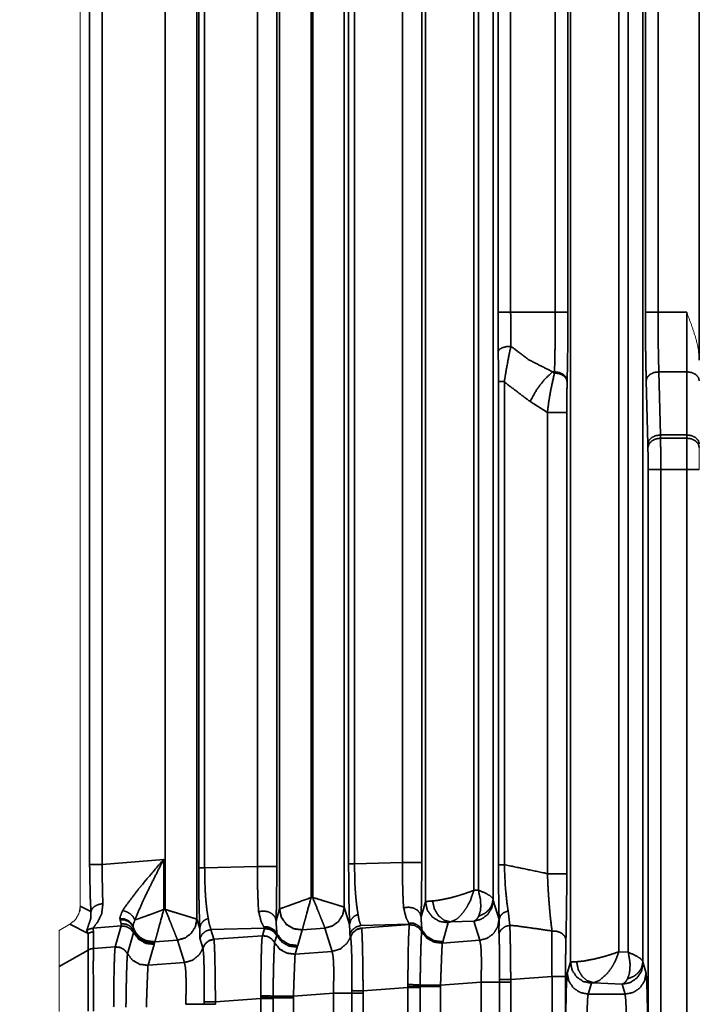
# Model space of a CAD drawing. Header units: millimetres. Extents: x 4 to 836, y 5 to 589.
# Tile 92 of 145: x 637 to 653, y 276 to 299. Entities that reach past the tile are written whole.
import ezdxf

# ---------------------------------------------------------------- set-up
doc = ezdxf.new("R2010")
doc.units = ezdxf.units.MM
doc.layers.add('1', color=7, linetype='Continuous', true_color=0xffffff)
doc.styles.add('ideas_simplex', font='simplex.shx')
doc.dimstyles.get("Standard").update_dxf_attribs({"dimtxt": 0.18, "dimasz": 0.18, "dimexe": 0.18, "dimexo": 0.0625, "dimgap": 0.09, "dimtad": 0, "dimtih": 1, "dimtoh": 1, "dimdec": 4, "dimzin": 0, "dimdsep": 46, "dimtxsty": 'Standard', "dimcen": 0.09, "dimadec": 0, "dimazin": 0, "dimtfac": 1, "dimtdec": 4, "dimtofl": 0, "dimtmove": 0, "dimatfit": 3, "dimfxl": 1, "dimtolj": 1, "dimtzin": 0, "dimarcsym": 0})

# ---------------------------------------------------------------- blocks, each defined once
blk = doc.blocks.new('_U9')
at = {"layer": '1', "color": 152, "lineweight": 13}
for p, q in [((698.225, 308), (616.908898, 308)), ((670.749078, 246.499924), (616.908898, 246.499924))]:
    blk.add_line(p, q, dxfattribs=at)
at = {"layer": '1', "color": 27, "lineweight": 13}
blk.add_line((618.908898, 308), (618.908898, 246.499924), dxfattribs=at)
at = {"layer": '1', "color": 87, "lineweight": 25}
for p, q in [((617.408898, 284.352462), (611.783898, 284.352462)), ((611.783898, 284.352462), (611.783898, 282.852462)), ((617.408898, 282.852462), (617.408898, 284.352462)), ((611.783898, 271.647462), (611.783898, 270.147462)), ((617.408898, 270.147462), (617.408898, 271.647462)), ((611.783898, 270.147462), (617.408898, 270.147462))]:
    blk.add_line(p, q, dxfattribs=at)
at = {"layer": '1', "color": 27, "lineweight": 18}
for points in [[(618.908898, 308), (619.437879, 305.000002), (618.379917, 304.999998)], [(618.908898, 246.499924), (618.379917, 249.499922), (619.437879, 249.499926)]]:
    blk.add_solid(points, dxfattribs=at)
at = {"layer": '1', "color": 87, "linetype": 'Continuous', "lineweight": 25, "char_height": 3, "attachment_point": 7, "rotation": 90, "line_spacing_factor": 1.204819, "style": 'ideas_simplex'}
for s, insert in [('\\W1.2097;61,5', (609.942898, 271.594962)), ('\\W1.2097;2.42', (617.255398, 271.594962))]:
    blk.add_mtext(s, dxfattribs=dict(at, insert=insert))

msp = doc.modelspace()

# ---------------------------------------------------------------- linework, layer by layer
at = {"layer": '1', "color": 143, "linetype": 'Continuous', "lineweight": 35}
for p, q in [((649.866, 276.638), (649.866, 317.362)), ((651.587, 317.342), (651.587, 276.658)), ((651.016, 317.112), (651.016, 276.888)), ((651.237, 276.876), (651.237, 317.124)), ((640.994, 316.339), (640.994, 277.661)), ((640.244, 277.892), (640.244, 316.108)), ((642.956, 277.903), (642.956, 316.097)), ((644.494, 316.053), (644.494, 277.947)), ((643.706, 315.826), (643.706, 278.174)), ((643.744, 278.177), (643.744, 315.823)), ((646.423, 278.076), (646.423, 315.924)), ((648.029, 315.853), (648.029, 278.147)), ((647.573, 315.653), (647.573, 278.347)), ((647.679, 278.35), (647.679, 315.65)), ((641.038, 278.883), (641.038, 315.117)), ((641.178, 315.117), (641.178, 278.883)), ((642.431, 278.916), (642.431, 315.084)), ((642.891, 315.084), (642.891, 278.916)), ((638.446, 278.962), (638.446, 315.038)), ((638.746, 315.038), (638.746, 278.962)), ((644.597, 278.977), (644.597, 315.023)), ((644.737, 315.023), (644.737, 278.977)), ((645.875, 279.007), (645.875, 314.993)), ((646.334, 314.993), (646.334, 279.007)), ((648.145, 292.078), (648.145, 301.922)), ((648.445, 301.922), (648.445, 292.078)), ((649.505, 292.078), (649.505, 301.922)), ((649.805, 301.922), (649.805, 292.078)), ((651.645, 292.078), (651.645, 301.922)), ((651.945, 301.922), (651.945, 292.078)), ((648.445, 292.078), (649.505, 292.078)), ((651.945, 292.078), (652.625, 292.078)), ((649.487, 290.664), (649.44, 290.664)), ((649.44, 290.664), (649.486, 290.635)), ((649.486, 290.635), (649.487, 290.664)), ((651.963, 290.664), (652.002, 289.164)), ((652.625, 290.664), (651.963, 290.664)), ((652.625, 289.164), (652.625, 290.664)), ((648.156, 278.955), (648.156, 290.43)), ((648.295, 290.43), (648.295, 278.955)), ((649.787, 290.452), (649.786, 290.423)), ((651.702, 288.952), (651.663, 290.452)), ((649.318, 289.698), (648.907, 289.957)), ((649.318, 278.74), (649.318, 289.698)), ((649.778, 289.698), (649.778, 278.74)), ((652.002, 289.164), (652.005, 289.088)), ((652.625, 289.164), (652.002, 289.164)), ((652.625, 289.088), (652.625, 289.164)), ((651.705, 288.864), (651.702, 288.952)), ((652.005, 289.088), (652.625, 289.088)), ((651.711, 265.284), (651.711, 288.345)), ((652.01, 288.346), (652.01, 265.284)), ((652.011, 288.345), (652.01, 288.346)), ((652.014, 288.342), (652.011, 288.345)), ((652.014, 288.342), (652.014, 248.277)), ((652.625, 288.342), (652.014, 288.342)), ((652.625, 253.643), (652.625, 288.342)), ((638.746, 278.962), (640.206, 279.082)), ((640.206, 279.082), (640.206, 277.888)), ((641.178, 278.883), (642.431, 278.916)), ((644.737, 278.977), (645.875, 279.007)), ((647.573, 278.347), (647.679, 278.35)), ((643.706, 278.174), (643.744, 278.177)), ((638.225, 277.97), (638.478, 277.843)), ((640.206, 277.888), (640.244, 277.892)), ((642.874, 277.622), (642.956, 277.903)), ((642.958, 277.904), (642.956, 277.903)), ((644.494, 277.947), (644.492, 277.948)), ((644.494, 277.947), (644.62, 277.535)), ((646.318, 277.713), (646.423, 278.076)), ((648.032, 278.108), (648.17, 277.656)), ((639.171, 277.648), (639.167, 277.674)), ((640.994, 277.661), (640.992, 277.662)), ((640.994, 277.661), (641.061, 277.441)), ((648.168, 277.326), (648.171, 277.653)), ((648.17, 277.656), (648.171, 277.653)), ((648.385, 277.857), (648.425, 277.516)), ((638.41, 277.322), (637.976, 277.539)), ((639.198, 277.5), (638.526, 277.445)), ((639.054, 277.005), (639.198, 277.5)), ((639.198, 277.501), (639.194, 277.554)), ((639.198, 277.5), (639.198, 277.501)), ((642.6, 277.449), (641.327, 277.415)), ((641.327, 277.415), (641.397, 277.188)), ((642.548, 277.269), (642.596, 277.436)), ((642.6, 277.449), (642.583, 277.478)), ((642.596, 277.436), (642.6, 277.449)), ((643.497, 277.408), (643.496, 277.406)), ((644.034, 277.451), (643.497, 277.408)), ((644.035, 277.45), (644.034, 277.451)), ((644.205, 276.895), (644.035, 277.45)), ((646.044, 277.539), (644.886, 277.509)), ((644.903, 277.453), (644.905, 277.447)), ((644.905, 277.447), (646.041, 277.533)), ((646.038, 277.549), (646.026, 277.568)), ((646.04, 277.53), (646.041, 277.533)), ((646.041, 277.533), (646.044, 277.539)), ((646.963, 277.579), (646.831, 277.124)), ((647.573, 277.612), (647.019, 277.597)), ((647.711, 277.159), (647.573, 277.612)), ((638.411, 276.928), (638.41, 277.322)), ((638.536, 277.361), (638.537, 276.967)), ((639.49, 277.336), (639.346, 276.841)), ((639.491, 277.336), (639.49, 277.336)), ((641.135, 276.979), (641.065, 277.206)), ((641.397, 277.188), (641.399, 277.182)), ((641.399, 277.182), (642.548, 277.269)), ((642.547, 277.268), (642.548, 277.269)), ((642.547, 277.266), (642.547, 277.268)), ((642.889, 277.272), (642.84, 277.105)), ((642.893, 277.284), (642.889, 277.272)), ((642.897, 277.315), (642.893, 277.284)), ((643.496, 277.406), (643.388, 277.033)), ((644.641, 277.243), (644.624, 277.3)), ((644.643, 277.237), (644.641, 277.243)), ((646.34, 277.406), (646.338, 277.386)), ((638.537, 276.966), (639.054, 277.005)), ((638.537, 276.967), (638.537, 276.966)), ((639.053, 277.002), (639.054, 277.004)), ((639.054, 277.004), (639.054, 277.005)), ((639.978, 277.063), (639.833, 276.566)), ((639.996, 277.12), (639.988, 277.093)), ((639.997, 277.122), (639.996, 277.12)), ((640.534, 277.166), (639.997, 277.122)), ((640.535, 277.164), (640.534, 277.166)), ((640.698, 276.63), (640.535, 277.164)), ((641.137, 276.972), (641.135, 276.979)), ((642.84, 277.105), (642.84, 277.104)), ((643.376, 276.998), (643.327, 276.83)), ((646.82, 277.092), (647.711, 277.159)), ((646.826, 277.11), (646.82, 277.092)), ((646.82, 277.092), (646.82, 277.091)), ((646.831, 277.124), (646.826, 277.11)), ((637.725, 276.533), (638.411, 276.928)), ((638.411, 276.927), (638.411, 276.928)), ((639.346, 276.841), (639.346, 276.84)), ((643.326, 276.828), (644.205, 276.895)), ((643.327, 276.83), (643.326, 276.828)), ((651.016, 276.888), (651.237, 276.876)), ((639.833, 276.565), (640.698, 276.63)), ((639.833, 276.566), (639.833, 276.565)), ((649.789, 276.378), (649.866, 276.638)), ((651.591, 276.613), (651.661, 276.378)), ((649.427, 276.298), (648.447, 276.224)), ((649.427, 268.702), (649.427, 276.298)), ((649.748, 276.298), (649.748, 268.702)), ((646.005, 276.039), (644.94, 275.959)), ((646.005, 276.062), (646.005, 276.108)), ((646.005, 276.039), (646.005, 276.062)), ((646.005, 268.961), (646.005, 276.039)), ((646.296, 276.095), (646.296, 276.058)), ((646.296, 276.058), (646.296, 276.039)), ((646.296, 276.039), (646.296, 268.961)), ((647.741, 276.168), (646.78, 276.095)), ((646.78, 276.095), (646.78, 276.058)), ((646.78, 276.058), (646.78, 268.942)), ((647.741, 268.832), (647.741, 276.168)), ((648.182, 276.168), (648.182, 276.227)), ((648.182, 268.832), (648.182, 276.168)), ((648.447, 276.224), (648.446, 276.168)), ((648.446, 276.168), (648.446, 268.832)), ((650.366, 276.14), (650.288, 275.88)), ((651.091, 276.115), (650.415, 276.152)), ((651.162, 275.88), (651.091, 276.115)), ((642.512, 275.776), (641.434, 275.694)), ((642.511, 275.798), (642.511, 275.844)), ((642.512, 275.776), (642.511, 275.798)), ((642.512, 269.224), (642.512, 275.776)), ((642.802, 275.831), (642.802, 275.794)), ((642.802, 275.794), (642.802, 275.776)), ((642.802, 275.776), (642.802, 269.224)), ((644.235, 275.903), (643.286, 275.832)), ((643.286, 275.832), (643.286, 275.794)), ((643.286, 275.794), (643.286, 269.206)), ((644.235, 269.097), (644.235, 275.903)), ((644.675, 275.903), (644.676, 275.963)), ((644.675, 269.097), (644.675, 275.903)), ((644.94, 275.959), (644.94, 275.903)), ((644.94, 275.903), (644.94, 269.097)), ((650.288, 275.88), (651.162, 275.88)), ((641.169, 275.638), (641.169, 275.698)), ((641.434, 275.694), (641.433, 275.638))]:
    msp.add_line(p, q, dxfattribs=at)
at = {"layer": '1', "color": 143, "linetype": 'Continuous', "lineweight": 18}
for p in [(637.976, 277.539), (637.725, 276.533)]:
    msp.add_line(p, (637.725, 277.393), dxfattribs=at)
for points in [[(638.225, 277.97), (638.225, 316.03)], [(638.225, 277.97), (638.225, 277.855)]]:
    msp.add_open_spline(points, degree=1, dxfattribs=at)
at = {"layer": '1', "color": 143, "linetype": 'Continuous', "lineweight": 35}
msp.add_open_spline([(652.925, 290.943), (652.925, 303.057)], degree=1, dxfattribs=at)
for points, knots in [([(648.151, 291.15), (648.147, 291.604), (648.145, 292.078)], [0, 0, 0.500007, 1, 1]), ([(648.445, 292.078), (648.332, 292.078), (648.236, 292.078), (648.17, 292.078), (648.145, 292.078)], [0, 0, 0.249999, 0.499998, 0.75, 1, 1]), ([(648.445, 292.078), (648.447, 291.666), (648.45, 291.271)], [0, 0, 0.499991, 1, 1]), ([(649.487, 290.664), (649.499, 291.233), (649.505, 292.078)], [0, 0, 0.445348, 1, 1]), ([(649.805, 292.078), (649.78, 292.078), (649.714, 292.078), (649.618, 292.078), (649.505, 292.078)], [0, 0, 0.25, 0.500002, 0.750001, 1, 1]), ([(649.805, 292.078), (649.799, 291.107), (649.787, 290.452)], [0, 0, 0.554659, 1, 1]), ([(651.663, 290.452), (651.649, 291.292), (651.645, 292.078)], [0, 0, 0.554793, 1, 1]), ([(651.945, 292.078), (651.832, 292.078), (651.736, 292.078), (651.67, 292.078), (651.645, 292.078)], [0, 0, 0.249999, 0.499998, 0.75, 1, 1]), ([(651.945, 292.078), (651.949, 291.394), (651.95, 291.313), (651.963, 290.664)], [0, 0, 0.444669, 0.500451, 1, 1]), ([(652.625, 290.664), (652.625, 291.317), (652.625, 292.078)], [0, 0, 0.502961, 1, 1]), ([(648.45, 291.271), (648.337, 291.261), (648.241, 291.235), (648.175, 291.196), (648.151, 291.15)], [0, 0, 0.250006, 0.499999, 0.749998, 1, 1]), ([(648.45, 291.271), (648.398, 291.026), (648.322, 290.605), (648.295, 290.43)], [0, 0, 0.304682, 0.799169, 1, 1]), ([(648.45, 291.271), (648.875, 290.95), (649.44, 290.664)], [0, 0, 0.453698, 1, 1]), ([(648.156, 290.43), (648.155, 290.571), (648.151, 291.15)], [0, 0, 0.188378, 1, 1]), ([(649.44, 290.664), (649.237, 290.47), (649.054, 290.226), (648.907, 289.957)], [0, 0, 0.333333, 0.666666, 1, 1]), ([(649.318, 289.698), (649.351, 289.956), (649.399, 290.24), (649.486, 290.635)], [0, 0, 0.248451, 0.534722, 1, 1]), ([(649.786, 290.423), (649.77, 290.488), (649.762, 290.503), (649.727, 290.546), (649.696, 290.572), (649.661, 290.593), (649.6, 290.618), (649.578, 290.624), (649.486, 290.635)], [0, 0, 0.199696, 0.249813, 0.399852, 0.499998, 0.600152, 0.750187, 0.800301, 1, 1]), ([(649.787, 290.452), (649.763, 290.532), (649.697, 290.601), (649.601, 290.647), (649.487, 290.664)], [0, 0, 0.250003, 0.500003, 0.750006, 1, 1]), ([(651.963, 290.664), (651.849, 290.647), (651.753, 290.601), (651.687, 290.532), (651.663, 290.452)], [0, 0, 0.250001, 0.500002, 0.75, 1, 1]), ([(652.625, 290.664), (652.74, 290.648), (652.837, 290.602), (652.902, 290.533), (652.925, 290.452)], [0, 0, 0.249996, 0.499997, 0.749998, 1, 1]), ([(648.295, 290.43), (648.239, 290.43), (648.195, 290.43), (648.174, 290.43), (648.166, 290.43), (648.156, 290.43)], [0, 0, 0.249884, 0.49979, 0.666619, 0.750103, 1, 1]), ([(648.907, 289.957), (648.342, 290.386), (648.295, 290.43)], [0, 0, 0.918321, 1, 1]), ([(649.786, 290.423), (649.78, 290.111), (649.778, 289.893), (649.778, 289.698)], [0, 0, 0.473044, 0.758493, 1, 1]), ([(649.778, 289.698), (649.748, 289.698), (649.671, 289.698), (649.561, 289.698), (649.436, 289.698), (649.318, 289.698)], [0, 0, 0.199999, 0.400003, 0.600002, 0.800007, 1, 1]), ([(652.002, 289.164), (651.889, 289.147), (651.792, 289.101), (651.727, 289.032), (651.702, 288.952)], [0, 0, 0.250001, 0.500001, 0.75, 1, 1]), ([(652.625, 289.164), (652.74, 289.148), (652.837, 289.102), (652.902, 289.033), (652.925, 288.952)], [0, 0, 0.249996, 0.499999, 0.749999, 1, 1]), ([(652.005, 289.088), (651.891, 289.07), (651.794, 289.021), (651.729, 288.949), (651.705, 288.864)], [0, 0, 0.249998, 0.500001, 0.749998, 1, 1]), ([(652.005, 289.088), (652.009, 288.736), (652.011, 288.345)], [0, 0, 0.520271, 1, 1]), ([(652.625, 288.342), (652.625, 288.751), (652.625, 289.088)], [0, 0, 0.5, 1, 1]), ([(652.625, 289.088), (652.74, 289.071), (652.837, 289.022), (652.902, 288.95), (652.925, 288.864)], [0, 0, 0.249996, 0.499998, 0.749998, 1, 1]), ([(651.711, 288.345), (651.709, 288.618), (651.705, 288.864)], [0, 0, 0.478939, 1, 1]), ([(651.711, 288.345), (651.736, 288.345), (651.801, 288.346), (651.897, 288.346), (652.01, 288.346)], [0, 0, 0.249985, 0.499972, 0.749976, 1, 1]), ([(652.625, 288.342), (652.74, 288.342), (652.837, 288.342), (652.902, 288.342), (652.925, 288.342)], [0, 0, 0.249996, 0.499997, 0.75, 1, 1]), ([(639.23, 277.867), (639.265, 277.921), (639.6, 278.368), (639.709, 278.5), (640.201, 279.076), (640.206, 279.082)], [0, 0, 0.051326, 0.431516, 0.5391, 0.99539, 1, 1]), ([(640.206, 279.082), (640.202, 279.075), (639.93, 278.538), (639.781, 278.236), (639.69, 278.043), (639.546, 277.706), (639.522, 277.641)], [0, 0, 0.004622, 0.36411, 0.570411, 0.704432, 0.949645, 1, 1]), ([(638.446, 278.962), (638.476, 278.962), (638.542, 278.962), (638.636, 278.962), (638.746, 278.962)], [0, 0, 0.25, 0.5, 0.75, 1, 1]), ([(638.478, 277.843), (638.46, 278.202), (638.446, 278.962)], [0, 0, 0.35154, 1, 1]), ([(638.746, 278.962), (638.749, 278.328), (638.762, 278.029)], [0, 0, 0.648617, 1, 1]), ([(641.038, 278.883), (641.057, 278.883), (641.105, 278.883), (641.178, 278.883)], [0, 0, 0.333339, 0.666677, 1, 1]), ([(641.061, 277.441), (641.045, 278.007), (641.041, 278.315), (641.038, 278.883)], [0, 0, 0.472427, 0.671027, 1, 1]), ([(641.178, 278.883), (641.187, 278.41), (641.203, 278.153), (641.23, 277.886), (641.262, 277.683)], [0, 0, 0.322511, 0.519395, 0.762134, 1, 1]), ([(642.431, 278.916), (642.549, 278.916), (642.674, 278.916), (642.785, 278.916), (642.862, 278.916), (642.891, 278.916)], [0, 0, 0.199999, 0.399998, 0.599996, 0.8, 1, 1]), ([(642.46, 277.839), (642.454, 277.923), (642.446, 278.096), (642.436, 278.38), (642.432, 278.633), (642.431, 278.916)], [0, 0, 0.104687, 0.293661, 0.560788, 0.773954, 1, 1]), ([(642.891, 278.916), (642.89, 278.577), (642.882, 277.931), (642.874, 277.622)], [0, 0, 0.229408, 0.709699, 1, 1]), ([(644.62, 277.535), (644.604, 278.1), (644.6, 278.408), (644.597, 278.977)], [0, 0, 0.472427, 0.671027, 1, 1]), ([(644.597, 278.977), (644.615, 278.977), (644.664, 278.977), (644.737, 278.977)], [0, 0, 0.333336, 0.666671, 1, 1]), ([(644.737, 278.977), (644.746, 278.503), (644.762, 278.247), (644.789, 277.98), (644.821, 277.777)], [0, 0, 0.322513, 0.519395, 0.762134, 1, 1]), ([(645.903, 277.93), (645.897, 278.014), (645.889, 278.186), (645.88, 278.471), (645.875, 278.724), (645.875, 279.007)], [0, 0, 0.104688, 0.293662, 0.560789, 0.773954, 1, 1]), ([(645.875, 279.007), (645.992, 279.007), (646.118, 279.007), (646.228, 279.007), (646.305, 279.007), (646.334, 279.007)], [0, 0, 0.200002, 0.4, 0.600005, 0.800001, 1, 1]), ([(646.334, 279.007), (646.333, 278.667), (646.325, 278.022), (646.318, 277.713)], [0, 0, 0.229408, 0.709701, 1, 1]), ([(648.171, 277.653), (648.167, 277.844), (648.158, 278.385), (648.156, 278.955)], [0, 0, 0.176544, 0.603916, 1, 1]), ([(648.295, 278.955), (648.222, 278.955), (648.174, 278.955), (648.156, 278.955)], [0, 0, 0.33333, 0.666666, 1, 1]), ([(648.295, 278.955), (648.316, 278.477), (648.325, 278.356), (648.361, 278.02), (648.383, 277.865), (648.385, 277.857)], [0, 0, 0.388097, 0.493847, 0.81894, 0.990236, 1, 1]), ([(648.295, 278.955), (649.268, 278.754), (649.318, 278.74)], [0, 0, 0.950746, 1, 1]), ([(649.427, 277.381), (649.384, 277.745), (649.369, 277.914), (649.346, 278.207), (649.332, 278.432), (649.318, 278.74)], [0, 0, 0.312764, 0.442892, 0.652599, 0.802637, 1, 1]), ([(649.778, 278.74), (649.748, 278.74), (649.671, 278.74), (649.561, 278.74), (649.436, 278.74), (649.318, 278.74)], [0, 0, 0.199999, 0.400003, 0.600002, 0.800007, 1, 1]), ([(649.778, 278.74), (649.777, 278.375), (649.77, 277.771), (649.758, 277.165)], [0, 0, 0.204503, 0.567449, 1, 1]), ([(646.589, 278.094), (646.689, 278.104), (646.733, 278.11), (646.966, 278.157), (647.005, 278.166), (647.176, 278.212), (647.278, 278.243), (647.372, 278.273), (647.573, 278.347)], [0, 0, 0.127081, 0.177793, 0.412096, 0.449326, 0.608268, 0.703958, 0.793059, 1, 1]), ([(647.019, 277.597), (647.134, 277.646), (647.179, 277.678), (647.312, 277.812), (647.405, 277.947), (647.475, 278.079), (647.497, 278.128), (647.573, 278.347)], [0, 0, 0.177447, 0.244467, 0.449396, 0.60834, 0.74451, 0.793053, 1, 1]), ([(647.679, 278.35), (647.725, 278.138), (647.731, 278.086), (647.735, 277.961), (647.725, 277.856), (647.685, 277.731)], [0, 0, 0.297282, 0.373544, 0.564866, 0.742728, 1, 1]), ([(647.679, 278.35), (647.843, 278.281), (647.951, 278.222), (648.029, 278.147)], [0, 0, 0.298137, 0.566052, 1, 1]), ([(643.706, 278.174), (643.424, 278.072), (643.362, 278.05), (643.19, 277.988), (643.182, 277.985), (643.016, 277.925), (642.958, 277.904)], [0, 0, 0.26642, 0.329011, 0.520243, 0.530323, 0.79153, 1, 1]), ([(643.706, 278.174), (643.63, 277.896), (643.61, 277.821), (643.562, 277.646), (643.513, 277.467), (643.497, 277.408)], [0, 0, 0.256004, 0.329185, 0.520428, 0.79152, 1, 1]), ([(643.744, 278.177), (643.825, 277.974), (643.85, 277.913), (643.894, 277.802), (643.947, 277.67), (644.013, 277.505), (644.034, 277.451)], [0, 0, 0.194431, 0.254988, 0.371277, 0.526774, 0.79732, 1, 1]), ([(644.492, 277.948), (644.437, 277.965), (644.268, 278.017), (644.266, 278.017), (644.13, 278.059), (644.027, 278.091), (643.954, 278.113), (643.744, 278.177)], [0, 0, 0.202668, 0.471575, 0.473234, 0.628722, 0.73456, 0.805583, 1, 1]), ([(647.685, 277.731), (647.822, 277.794), (647.862, 277.823), (647.932, 277.891), (647.984, 277.97), (648.003, 278.013), (648.029, 278.147)], [0, 0, 0.249665, 0.333186, 0.499998, 0.666815, 0.750333, 1, 1]), ([(648.029, 278.147), (648.03, 278.121), (648.032, 278.108)], [0, 0, 0.493412, 1, 1]), ([(638.478, 277.843), (638.505, 277.91), (638.567, 277.968), (638.656, 278.009), (638.762, 278.029)], [0, 0, 0.250002, 0.500001, 0.750002, 1, 1]), ([(638.762, 278.029), (638.732, 277.788), (638.643, 277.604), (638.591, 277.534), (638.526, 277.445)], [0, 0, 0.270163, 0.544853, 0.686993, 1, 1]), ([(639.522, 277.641), (639.69, 277.702), (639.862, 277.764), (639.925, 277.787), (640.206, 277.888)], [0, 0, 0.332586, 0.577911, 0.659569, 1, 1]), ([(639.997, 277.122), (640.013, 277.181), (640.062, 277.36), (640.11, 277.536), (640.13, 277.61), (640.206, 277.888)], [0, 0, 0.20848, 0.479572, 0.670815, 0.743995, 1, 1]), ([(640.992, 277.662), (640.937, 277.679), (640.768, 277.731), (640.63, 277.773), (640.527, 277.805), (640.454, 277.827), (640.244, 277.892)], [0, 0, 0.202667, 0.471576, 0.628725, 0.73456, 0.805583, 1, 1]), ([(640.534, 277.166), (640.513, 277.219), (640.447, 277.384), (640.394, 277.517), (640.35, 277.628), (640.325, 277.688), (640.244, 277.892)], [0, 0, 0.202679, 0.473226, 0.628723, 0.745013, 0.805571, 1, 1]), ([(643.496, 277.406), (643.293, 277.432), (643.117, 277.537), (642.998, 277.703), (642.956, 277.903)], [0, 0, 0.250002, 0.499998, 0.749998, 1, 1]), ([(642.958, 277.904), (643.002, 277.705), (643.12, 277.539), (643.295, 277.434), (643.497, 277.408)], [0, 0, 0.250001, 0.500001, 0.750001, 1, 1]), ([(644.492, 277.948), (644.456, 277.767), (644.359, 277.611), (644.211, 277.501), (644.034, 277.451)], [0, 0, 0.249999, 0.500003, 0.750003, 1, 1]), ([(644.494, 277.947), (644.46, 277.766), (644.361, 277.609), (644.213, 277.499), (644.035, 277.45)], [0, 0, 0.249999, 0.499997, 0.749997, 1, 1]), ([(645.903, 277.93), (646.017, 277.946), (646.131, 277.927), (646.228, 277.877), (646.293, 277.802), (646.318, 277.713)], [0, 0, 0.199998, 0.400007, 0.600003, 0.800002, 1, 1]), ([(646.026, 277.568), (645.963, 277.691), (645.903, 277.93)], [0, 0, 0.47932, 1, 1]), ([(646.423, 278.076), (646.444, 278.081), (646.497, 278.087), (646.589, 278.094)], [0, 0, 0.328123, 0.645122, 1, 1]), ([(646.963, 277.579), (646.76, 277.605), (646.585, 277.71), (646.466, 277.876), (646.423, 278.076)], [0, 0, 0.250002, 0.500001, 0.749998, 1, 1]), ([(647.019, 277.597), (646.866, 277.634), (646.731, 277.741), (646.634, 277.903), (646.589, 278.094)], [0, 0, 0.250003, 0.5, 0.749999, 1, 1]), ([(648.032, 278.108), (647.997, 277.927), (647.899, 277.771), (647.751, 277.661), (647.573, 277.612)], [0, 0, 0.25, 0.500003, 0.750006, 1, 1]), ([(638.375, 277.389), (638.401, 277.462), (638.47, 277.659), (638.478, 277.843)], [0, 0, 0.33705, 0.748854, 1, 1]), ([(639.167, 277.674), (639.168, 277.709), (639.23, 277.867)], [0, 0, 0.204038, 1, 1]), ([(639.167, 277.674), (639.268, 277.667), (639.36, 277.63), (639.432, 277.568), (639.477, 277.489)], [0, 0, 0.249998, 0.500005, 0.75, 1, 1]), ([(639.479, 277.469), (639.434, 277.548), (639.362, 277.609), (639.271, 277.643), (639.171, 277.648)], [0, 0, 0.250001, 0.500003, 0.749998, 1, 1]), ([(639.194, 277.554), (639.187, 277.582), (639.178, 277.616), (639.171, 277.648)], [0, 0, 0.352434, 0.706326, 1, 1]), ([(639.522, 277.641), (639.48, 277.718), (639.412, 277.786), (639.326, 277.838), (639.23, 277.867)], [0, 0, 0.249999, 0.500006, 0.749994, 1, 1]), ([(639.522, 277.641), (639.518, 277.633), (639.478, 277.515), (639.477, 277.489)], [0, 0, 0.048428, 0.797525, 1, 1]), ([(640.534, 277.166), (640.711, 277.215), (640.859, 277.326), (640.956, 277.482), (640.992, 277.662)], [0, 0, 0.25, 0.500001, 0.750002, 1, 1]), ([(640.994, 277.661), (640.96, 277.48), (640.861, 277.324), (640.713, 277.213), (640.535, 277.164)], [0, 0, 0.250001, 0.499997, 0.749998, 1, 1]), ([(641.061, 277.441), (641.087, 277.543), (641.158, 277.628), (641.262, 277.683)], [0, 0, 0.333332, 0.666664, 1, 1]), ([(641.262, 277.683), (641.28, 277.572), (641.281, 277.566), (641.327, 277.415)], [0, 0, 0.271938, 0.288486, 1, 1]), ([(642.46, 277.839), (642.574, 277.855), (642.687, 277.837), (642.784, 277.786), (642.85, 277.711), (642.874, 277.622)], [0, 0, 0.199998, 0.399994, 0.599996, 0.799997, 1, 1]), ([(642.583, 277.478), (642.52, 277.6), (642.46, 277.839)], [0, 0, 0.479319, 1, 1]), ([(644.821, 277.777), (644.717, 277.722), (644.646, 277.637), (644.62, 277.535)], [0, 0, 0.333336, 0.666666, 1, 1]), ([(644.821, 277.777), (644.839, 277.666), (644.84, 277.66), (644.886, 277.509)], [0, 0, 0.271938, 0.288487, 1, 1]), ([(646.318, 277.713), (646.328, 277.515), (646.34, 277.406)], [0, 0, 0.512733, 1, 1]), ([(647.685, 277.731), (647.661, 277.69), (647.631, 277.652), (647.573, 277.612)], [0, 0, 0.228478, 0.499452, 1, 1]), ([(647.711, 277.159), (647.889, 277.208), (648.038, 277.319), (648.136, 277.475), (648.17, 277.656)], [0, 0, 0.249999, 0.499999, 0.749998, 1, 1]), ([(648.385, 277.857), (648.275, 277.813), (648.2, 277.74), (648.171, 277.653)], [0, 0, 0.333329, 0.66667, 1, 1]), ([(638.375, 277.389), (638.409, 277.411), (638.447, 277.428), (638.486, 277.439), (638.526, 277.445)], [0, 0, 0.249985, 0.499998, 0.749984, 1, 1]), ([(638.526, 277.445), (638.534, 277.4), (638.536, 277.361)], [0, 0, 0.531586, 1, 1]), ([(639.194, 277.554), (639.315, 277.541), (639.371, 277.517), (639.42, 277.482), (639.491, 277.388)], [0, 0, 0.332749, 0.499998, 0.667251, 1, 1]), ([(639.198, 277.501), (639.315, 277.487), (639.418, 277.429), (639.491, 277.336)], [0, 0, 0.333342, 0.666664, 1, 1]), ([(639.198, 277.5), (639.315, 277.486), (639.418, 277.428), (639.49, 277.336)], [0, 0, 0.333322, 0.66666, 1, 1]), ([(639.997, 277.122), (639.795, 277.149), (639.67, 277.214), (639.62, 277.254), (639.548, 277.336), (639.502, 277.419), (639.477, 277.489)], [0, 0, 0.296523, 0.501962, 0.594394, 0.753954, 0.89248, 1, 1]), ([(639.996, 277.12), (639.824, 277.137), (639.667, 277.211), (639.545, 277.334), (639.479, 277.469)], [0, 0, 0.258523, 0.517046, 0.775576, 1, 1]), ([(639.479, 277.469), (639.483, 277.442), (639.488, 277.413), (639.491, 277.388)], [0, 0, 0.290324, 0.644061, 1, 1]), ([(641.065, 277.206), (641.063, 277.349), (641.061, 277.441)], [0, 0, 0.734054, 1, 1]), ([(641.065, 277.206), (641.122, 277.309), (641.214, 277.383), (641.327, 277.415)], [0, 0, 0.333326, 0.666661, 1, 1]), ([(642.583, 277.478), (642.659, 277.479), (642.709, 277.47), (642.82, 277.412), (642.855, 277.377), (642.897, 277.315)], [0, 0, 0.200232, 0.333929, 0.666071, 0.799757, 1, 1]), ([(642.596, 277.436), (642.713, 277.422), (642.816, 277.364), (642.889, 277.272)], [0, 0, 0.333329, 0.666665, 1, 1]), ([(642.6, 277.449), (642.717, 277.435), (642.82, 277.377), (642.893, 277.284)], [0, 0, 0.333333, 0.666658, 1, 1]), ([(642.874, 277.622), (642.885, 277.425), (642.897, 277.315)], [0, 0, 0.512732, 1, 1]), ([(644.624, 277.3), (644.622, 277.443), (644.62, 277.535)], [0, 0, 0.734053, 1, 1]), ([(644.624, 277.3), (644.681, 277.403), (644.773, 277.476), (644.886, 277.509)], [0, 0, 0.333339, 0.666669, 1, 1]), ([(644.903, 277.453), (644.79, 277.42), (644.698, 277.347), (644.641, 277.243)], [0, 0, 0.333341, 0.666662, 1, 1]), ([(644.643, 277.237), (644.7, 277.34), (644.792, 277.414), (644.905, 277.447)], [0, 0, 0.333337, 0.66666, 1, 1]), ([(644.905, 277.447), (644.908, 277.434), (644.918, 277.272), (644.927, 276.971), (644.935, 276.545), (644.94, 276.061), (644.94, 275.959)], [0, 0, 0.047568, 0.277315, 0.498825, 0.728436, 0.954007, 1, 1]), ([(646.005, 276.108), (646.008, 276.603), (646.015, 277.033), (646.026, 277.349), (646.038, 277.516), (646.04, 277.528)], [0, 0, 0.241626, 0.482712, 0.722489, 0.961347, 1, 1]), ([(646.026, 277.568), (646.102, 277.57), (646.152, 277.561), (646.263, 277.503), (646.299, 277.468), (646.34, 277.406)], [0, 0, 0.200231, 0.333928, 0.666074, 0.799763, 1, 1]), ([(646.04, 277.528), (646.04, 277.529), (646.04, 277.53)], [0, 0, 0.375669, 1, 1]), ([(646.04, 277.528), (646.157, 277.515), (646.26, 277.457), (646.333, 277.365)], [0, 0, 0.333345, 0.666667, 1, 1]), ([(647.019, 277.597), (646.971, 277.585), (646.963, 277.579)], [0, 0, 0.670906, 1, 1]), ([(648.425, 277.516), (648.313, 277.484), (648.222, 277.417), (648.168, 277.326)], [0, 0, 0.33333, 0.666669, 1, 1]), ([(648.425, 277.516), (648.43, 277.381), (648.435, 277.187), (648.439, 276.998), (648.442, 276.737), (648.444, 276.543), (648.447, 276.224)], [0, 0, 0.151842, 0.329245, 0.478527, 0.664478, 0.79381, 1, 1]), ([(649.427, 277.381), (648.62, 277.497), (648.425, 277.516)], [0, 0, 0.806912, 1, 1]), ([(638.41, 277.322), (638.395, 277.353), (638.375, 277.389)], [0, 0, 0.468311, 1, 1]), ([(638.41, 277.322), (638.471, 277.348), (638.536, 277.361)], [0, 0, 0.500005, 1, 1]), ([(639.988, 277.093), (639.783, 277.12), (639.667, 277.178), (639.605, 277.228), (639.545, 277.295), (639.491, 277.388)], [0, 0, 0.338019, 0.549132, 0.677774, 0.824903, 1, 1]), ([(639.491, 277.388), (639.493, 277.36), (639.491, 277.336)], [0, 0, 0.449331, 1, 1]), ([(639.978, 277.063), (639.782, 277.086), (639.61, 277.184), (639.491, 277.336)], [0, 0, 0.33548, 0.670944, 1, 1]), ([(641.135, 276.979), (641.191, 277.082), (641.283, 277.155), (641.397, 277.188)], [0, 0, 0.333332, 0.66667, 1, 1]), ([(641.137, 276.972), (641.193, 277.075), (641.285, 277.149), (641.399, 277.182)], [0, 0, 0.333338, 0.66667, 1, 1]), ([(641.399, 277.182), (641.401, 277.17), (641.412, 277.007), (641.421, 276.707), (641.429, 276.281), (641.433, 275.796), (641.434, 275.694)], [0, 0, 0.047567, 0.277314, 0.498825, 0.728436, 0.954006, 1, 1]), ([(642.511, 275.844), (642.514, 276.339), (642.522, 276.769), (642.532, 277.085), (642.544, 277.253), (642.547, 277.266)], [0, 0, 0.240385, 0.480234, 0.71878, 0.956414, 1, 1]), ([(642.547, 277.266), (642.664, 277.252), (642.767, 277.195), (642.839, 277.102)], [0, 0, 0.333335, 0.666667, 1, 1]), ([(642.548, 277.269), (642.665, 277.255), (642.767, 277.197), (642.84, 277.105)], [0, 0, 0.333338, 0.666671, 1, 1]), ([(642.889, 277.272), (643.008, 277.119), (643.01, 277.117), (643.18, 277.021), (643.181, 277.021), (643.376, 276.998)], [0, 0, 0.329349, 0.333376, 0.664699, 0.666714, 1, 1]), ([(643.388, 277.033), (643.182, 277.06), (643.005, 277.168), (642.897, 277.315)], [0, 0, 0.346889, 0.693781, 1, 1]), ([(644.205, 276.895), (644.399, 276.952), (644.555, 277.082), (644.629, 277.21), (644.641, 277.243)], [0, 0, 0.343966, 0.687937, 0.939946, 1, 1]), ([(644.676, 275.963), (644.676, 276.049), (644.676, 276.461), (644.673, 276.688), (644.67, 276.822), (644.66, 277.079), (644.647, 277.224), (644.643, 277.237)], [0, 0, 0.046082, 0.271503, 0.409556, 0.50116, 0.722131, 0.952201, 1, 1]), ([(646.333, 277.365), (646.331, 277.355), (646.323, 277.25), (646.321, 277.207), (646.311, 276.923), (646.305, 276.666), (646.302, 276.536), (646.298, 276.257), (646.296, 276.095)], [0, 0, 0.03862, 0.227837, 0.278094, 0.517925, 0.683322, 0.759246, 0.91335, 1, 1]), ([(646.333, 277.366), (646.333, 277.365), (646.333, 277.365)], [0, 0, 0.624433, 1, 1]), ([(646.82, 277.092), (646.624, 277.116), (646.452, 277.213), (646.333, 277.366)], [0, 0, 0.335308, 0.670612, 1, 1]), ([(646.333, 277.365), (646.452, 277.212), (646.624, 277.115), (646.82, 277.091)], [0, 0, 0.329248, 0.664622, 1, 1]), ([(646.826, 277.11), (646.63, 277.134), (646.458, 277.232), (646.338, 277.386)], [0, 0, 0.335306, 0.670618, 1, 1]), ([(646.34, 277.406), (646.453, 277.254), (646.628, 277.15), (646.831, 277.124)], [0, 0, 0.317341, 0.658673, 1, 1]), ([(648.182, 276.227), (648.183, 276.499), (648.18, 276.885), (648.173, 277.21), (648.168, 277.326)], [0, 0, 0.20722, 0.52209, 0.84788, 1, 1]), ([(649.427, 276.298), (649.423, 276.933), (649.425, 277.262), (649.427, 277.381)], [0, 0, 0.539961, 0.864287, 1, 1]), ([(649.758, 277.165), (649.74, 277.236), (649.73, 277.252), (649.691, 277.298), (649.657, 277.325), (649.617, 277.347), (649.55, 277.37), (649.526, 277.375), (649.427, 277.381)], [0, 0, 0.199656, 0.249785, 0.399829, 0.499998, 0.600168, 0.750214, 0.800342, 1, 1]), ([(638.411, 276.928), (638.471, 276.954), (638.537, 276.967)], [0, 0, 0.496814, 1, 1]), ([(638.411, 276.927), (638.472, 276.954), (638.537, 276.966)], [0, 0, 0.499999, 1, 1]), ([(638.537, 276.966), (638.537, 276.952), (638.535, 276.785), (638.533, 276.486), (638.537, 276.067), (638.537, 275.583), (638.538, 275.476)], [0, 0, 0.052632, 0.281889, 0.499972, 0.72587, 0.951575, 1, 1]), ([(639.017, 275.581), (639.021, 276.076), (639.028, 276.506), (639.039, 276.821), (639.051, 276.989), (639.053, 277.002)], [0, 0, 0.240385, 0.480234, 0.71878, 0.956413, 1, 1]), ([(639.053, 277.002), (639.17, 276.988), (639.273, 276.931), (639.346, 276.838)], [0, 0, 0.333337, 0.666667, 1, 1]), ([(639.054, 277.005), (639.171, 276.991), (639.274, 276.934), (639.346, 276.841)], [0, 0, 0.333338, 0.666671, 1, 1]), ([(639.054, 277.004), (639.171, 276.99), (639.274, 276.933), (639.346, 276.84)], [0, 0, 0.333331, 0.666662, 1, 1]), ([(639.988, 277.093), (639.983, 277.079), (639.978, 277.063)], [0, 0, 0.457421, 1, 1]), ([(640.698, 276.63), (640.893, 276.687), (641.049, 276.817), (641.123, 276.945), (641.135, 276.979)], [0, 0, 0.34397, 0.687936, 0.939947, 1, 1]), ([(641.169, 275.698), (641.17, 275.785), (641.169, 276.196), (641.166, 276.423), (641.163, 276.557), (641.154, 276.815), (641.14, 276.959), (641.137, 276.972)], [0, 0, 0.046082, 0.271503, 0.409557, 0.50116, 0.722131, 0.952202, 1, 1]), ([(642.839, 277.102), (642.838, 277.091), (642.83, 276.99), (642.828, 276.943), (642.818, 276.659), (642.812, 276.411), (642.809, 276.273), (642.805, 276.002), (642.802, 275.831)], [0, 0, 0.043545, 0.226929, 0.281812, 0.520391, 0.680054, 0.760481, 0.908857, 1, 1]), ([(642.839, 277.102), (642.958, 276.949), (643.13, 276.852), (643.326, 276.828)], [0, 0, 0.329242, 0.664623, 1, 1]), ([(642.84, 277.104), (642.959, 276.951), (643.131, 276.854), (643.327, 276.83)], [0, 0, 0.329385, 0.664694, 1, 1]), ([(643.388, 277.033), (643.378, 277.004), (643.376, 276.998)], [0, 0, 0.833073, 1, 1]), ([(646.82, 277.091), (646.815, 277.004), (646.807, 276.814), (646.796, 276.543), (646.793, 276.458), (646.784, 276.221), (646.78, 276.095)], [0, 0, 0.228095, 0.45625, 0.684409, 0.747578, 0.913886, 1, 1]), ([(647.741, 276.168), (647.747, 276.344), (647.75, 276.53), (647.749, 276.742), (647.747, 276.842), (647.737, 277.031), (647.711, 277.159)], [0, 0, 0.119563, 0.250714, 0.413104, 0.50085, 0.705977, 1, 1]), ([(649.758, 277.165), (649.751, 276.806), (649.748, 276.298)], [0, 0, 0.459024, 1, 1]), ([(638.409, 275.476), (638.41, 275.581), (638.415, 276.053), (638.414, 276.46), (638.415, 276.751), (638.413, 276.913), (638.411, 276.927)], [0, 0, 0.048877, 0.274509, 0.499969, 0.719039, 0.947347, 1, 1]), ([(639.346, 276.838), (639.344, 276.827), (639.336, 276.726), (639.334, 276.679), (639.324, 276.395), (639.318, 276.147), (639.315, 276.009), (639.311, 275.738), (639.309, 275.567)], [0, 0, 0.043545, 0.226929, 0.281813, 0.520392, 0.680054, 0.760482, 0.908857, 1, 1]), ([(639.833, 276.566), (639.637, 276.59), (639.465, 276.687), (639.346, 276.84)], [0, 0, 0.335305, 0.670615, 1, 1]), ([(639.833, 276.565), (639.637, 276.588), (639.465, 276.686), (639.346, 276.838)], [0, 0, 0.335357, 0.670718, 1, 1]), ([(643.326, 276.828), (643.321, 276.743), (643.313, 276.555), (643.303, 276.286), (643.299, 276.194), (643.291, 275.965), (643.286, 275.832)], [0, 0, 0.227146, 0.45413, 0.681107, 0.748856, 0.90941, 1, 1]), ([(644.235, 275.903), (644.24, 276.079), (644.243, 276.265), (644.243, 276.477), (644.241, 276.578), (644.23, 276.766), (644.205, 276.895)], [0, 0, 0.119562, 0.250715, 0.413103, 0.50085, 0.705977, 1, 1]), ([(650.013, 276.65), (650.132, 276.661), (650.181, 276.667), (650.409, 276.71), (650.457, 276.721), (650.628, 276.764), (650.722, 276.791), (650.82, 276.821), (651.016, 276.888)], [0, 0, 0.152092, 0.206931, 0.429669, 0.474066, 0.628191, 0.713022, 0.804759, 1, 1]), ([(651.016, 276.888), (650.934, 276.68), (650.904, 276.618), (650.838, 276.505), (650.74, 276.371), (650.554, 276.206), (650.415, 276.152)], [0, 0, 0.195506, 0.25535, 0.372278, 0.526612, 0.793335, 1, 1]), ([(651.237, 276.876), (651.276, 276.653), (651.28, 276.598), (651.278, 276.47), (651.261, 276.358), (651.219, 276.243)], [0, 0, 0.30594, 0.385103, 0.577733, 0.764895, 1, 1]), ([(651.237, 276.876), (651.406, 276.799), (651.514, 276.736), (651.587, 276.658)], [0, 0, 0.306779, 0.578857, 1, 1]), ([(639.833, 276.565), (639.828, 276.479), (639.82, 276.291), (639.809, 276.022), (639.806, 275.931), (639.797, 275.701), (639.793, 275.568)], [0, 0, 0.227146, 0.454132, 0.681107, 0.748859, 0.909411, 1, 1]), ([(640.728, 275.638), (640.734, 275.814), (640.737, 276.001), (640.736, 276.212), (640.734, 276.313), (640.724, 276.502), (640.698, 276.63)], [0, 0, 0.119562, 0.250714, 0.413102, 0.50085, 0.705976, 1, 1]), ([(649.866, 276.638), (649.881, 276.641), (649.94, 276.647), (650.013, 276.65)], [0, 0, 0.282886, 0.690856, 1, 1]), ([(650.366, 276.14), (650.175, 276.178), (650.013, 276.286), (649.905, 276.447), (649.866, 276.638)], [0, 0, 0.249999, 0.500001, 0.749999, 1, 1]), ([(650.415, 276.152), (650.266, 276.197), (650.138, 276.307), (650.049, 276.465), (650.013, 276.65)], [0, 0, 0.249999, 0.499999, 0.749998, 1, 1]), ([(651.591, 276.613), (651.553, 276.423), (651.444, 276.261), (651.282, 276.153), (651.091, 276.115)], [0, 0, 0.249999, 0.5, 0.75, 1, 1]), ([(651.219, 276.243), (651.365, 276.302), (651.408, 276.33), (651.483, 276.398), (651.539, 276.478), (651.559, 276.521), (651.587, 276.658)], [0, 0, 0.249636, 0.333177, 0.5, 0.666829, 0.750364, 1, 1]), ([(651.587, 276.658), (651.589, 276.628), (651.591, 276.613)], [0, 0, 0.498326, 1, 1]), ([(649.748, 276.298), (649.721, 276.298), (649.65, 276.298), (649.546, 276.298), (649.427, 276.298)], [0, 0, 0.25, 0.499998, 0.749998, 1, 1]), ([(649.753, 274.884), (649.756, 275.518), (649.767, 276.033), (649.782, 276.333), (649.789, 276.378)], [0, 0, 0.293756, 0.587607, 0.88158, 1, 1]), ([(649.789, 276.378), (649.827, 276.188), (649.935, 276.026), (650.097, 275.918), (650.288, 275.88)], [0, 0, 0.249999, 0.500002, 0.750005, 1, 1]), ([(651.219, 276.243), (651.186, 276.189), (651.157, 276.155), (651.091, 276.115)], [0, 0, 0.272497, 0.503108, 1, 1]), ([(651.162, 275.88), (651.353, 275.918), (651.515, 276.026), (651.623, 276.188), (651.661, 276.378)], [0, 0, 0.249999, 0.500001, 0.750001, 1, 1]), ([(651.661, 276.378), (651.678, 276.183), (651.69, 275.744), (651.697, 275.144), (651.697, 274.884)], [0, 0, 0.294009, 0.587911, 0.881697, 1, 1]), ([(646.005, 276.108), (646.122, 276.105), (646.224, 276.1), (646.296, 276.095)], [0, 0, 0.333332, 0.666665, 1, 1]), ([(646.005, 276.062), (646.122, 276.061), (646.224, 276.06), (646.296, 276.058)], [0, 0, 0.333339, 0.666671, 1, 1]), ([(646.005, 276.039), (646.122, 276.039), (646.224, 276.039), (646.296, 276.039)], [0, 0, 0.333342, 0.666662, 1, 1]), ([(646.296, 276.095), (646.413, 276.095), (646.584, 276.095), (646.78, 276.095)], [0, 0, 0.328934, 0.664463, 1, 1]), ([(646.296, 276.058), (646.413, 276.058), (646.584, 276.058), (646.78, 276.058)], [0, 0, 0.329355, 0.664695, 1, 1]), ([(647.741, 276.168), (647.919, 276.168), (647.931, 276.168), (648.068, 276.168), (648.086, 276.168), (648.168, 276.168), (648.182, 276.168)], [0, 0, 0.310337, 0.332999, 0.621044, 0.666356, 0.932044, 1, 1]), ([(648.447, 276.224), (648.333, 276.225), (648.24, 276.227), (648.182, 276.227)], [0, 0, 0.333334, 0.666668, 1, 1]), ([(648.446, 276.168), (648.332, 276.168), (648.24, 276.168), (648.182, 276.168)], [0, 0, 0.333332, 0.666672, 1, 1]), ([(650.415, 276.152), (650.371, 276.143), (650.366, 276.14)], [0, 0, 0.715808, 1, 1]), ([(642.511, 275.844), (642.628, 275.841), (642.731, 275.837), (642.802, 275.831)], [0, 0, 0.33333, 0.666669, 1, 1]), ([(642.511, 275.798), (642.628, 275.797), (642.73, 275.796), (642.802, 275.794)], [0, 0, 0.33334, 0.66667, 1, 1]), ([(642.512, 275.776), (642.628, 275.776), (642.731, 275.776), (642.802, 275.776)], [0, 0, 0.333335, 0.666659, 1, 1]), ([(642.802, 275.831), (642.92, 275.831), (643.09, 275.831), (643.286, 275.832)], [0, 0, 0.328927, 0.664463, 1, 1]), ([(642.802, 275.794), (642.919, 275.794), (643.09, 275.794), (643.286, 275.794)], [0, 0, 0.32935, 0.664696, 1, 1]), ([(644.235, 275.903), (644.429, 275.903), (644.585, 275.903), (644.675, 275.903)], [0, 0, 0.341372, 0.682745, 1, 1]), ([(644.675, 275.903), (644.733, 275.903), (644.826, 275.903), (644.94, 275.903)], [0, 0, 0.333337, 0.666669, 1, 1]), ([(644.94, 275.959), (644.826, 275.961), (644.733, 275.962), (644.676, 275.963)], [0, 0, 0.333335, 0.666667, 1, 1]), ([(650.288, 275.88), (650.282, 275.85), (650.274, 275.781), (650.267, 275.65), (650.263, 275.559), (650.256, 275.306), (650.253, 274.884)], [0, 0, 0.118066, 0.250704, 0.412871, 0.501272, 0.707239, 1, 1]), ([(651.197, 274.884), (651.197, 275.057), (651.195, 275.246), (651.19, 275.457), (651.187, 275.559), (651.178, 275.75), (651.162, 275.88)], [0, 0, 0.1179, 0.250551, 0.412439, 0.501053, 0.706879, 1, 1]), ([(640.728, 275.638), (640.922, 275.638), (641.079, 275.638), (641.169, 275.638)], [0, 0, 0.341374, 0.682742, 1, 1]), ([(641.169, 275.698), (641.227, 275.697), (641.32, 275.696), (641.434, 275.694)], [0, 0, 0.333336, 0.666666, 1, 1]), ([(641.169, 275.638), (641.227, 275.638), (641.32, 275.638), (641.433, 275.638)], [0, 0, 0.333331, 0.66667, 1, 1])]:
    msp.add_open_spline(points, degree=1, knots=knots, dxfattribs=at)
at = {"layer": '1', "color": 143, "linetype": 'Continuous', "lineweight": 18}
for points, knots in [([(652.625, 292.078), (652.628, 292.07), (652.737, 291.784), (652.838, 291.476), (652.893, 291.251), (652.899, 291.219), (652.925, 290.943)], [0, 0, 0.007574, 0.266791, 0.541554, 0.7371, 0.764918, 1, 1]), ([(652.925, 288.864), (652.925, 288.628), (652.925, 288.342)], [0, 0, 0.500001, 1, 1]), ([(637.976, 277.539), (638.109, 277.65), (638.195, 277.8), (638.225, 277.97)], [0, 0, 0.33344, 0.666665, 1, 1]), ([(637.725, 275.47), (637.725, 275.815), (637.725, 276.192), (637.725, 276.445), (637.725, 276.533)], [0, 0, 0.222498, 0.500301, 0.777769, 1, 1])]:
    msp.add_open_spline(points, degree=1, knots=knots, dxfattribs=at)

# ---------------------------------------------------------------- dimensions: what is measured, and where the dimension line sits
at = {"layer": '1', "color": 87, "linetype": 'Continuous', "lineweight": 25}
dim = msp.add_linear_dim(base=(618.909, 308), p1=(675.803, 246.5), p2=(700.725, 308), angle=270, text='\\C87;61,5\\P[\\C87;\\H3.00;\\Fsimplex.shx;2.42\\Fsimplex.shx;\\H3.00;\\C87; ]', dimstyle='Standard', override={"dimtxt": 3, "dimasz": 3, "dimexe": 2, "dimexo": 2.5, "dimgap": 1.5, "dimtad": 1, "dimtih": 0, "dimtoh": 0, "dimdec": 2, "dimlfac": 1, "dimzin": 8, "dimdsep": 44, "dimlunit": 2, "dimpost": '', "dimtxsty": 'ideas_simplex', "dimsah": 1, "dimse1": 0, "dimse2": 0, "dimsd1": 0, "dimsd2": 0, "dimclrd": 27, "dimclre": 152, "dimclrt": 87, "dimtol": 0, "dimtm": -0.1, "dimtfac": 0.5, "dimtdec": 2, "dimtofl": 1, "dimtmove": 0, "dimtzin": 8, "dimlwd": 13, "dimlwe": 13}, dxfattribs=at)
dim.commit()
dim.dimension.update_dxf_attribs({"geometry": '_U9', "text_midpoint": (618.909, 277.25), "dimtype": 160})

doc.saveas('drawing.dxf')
